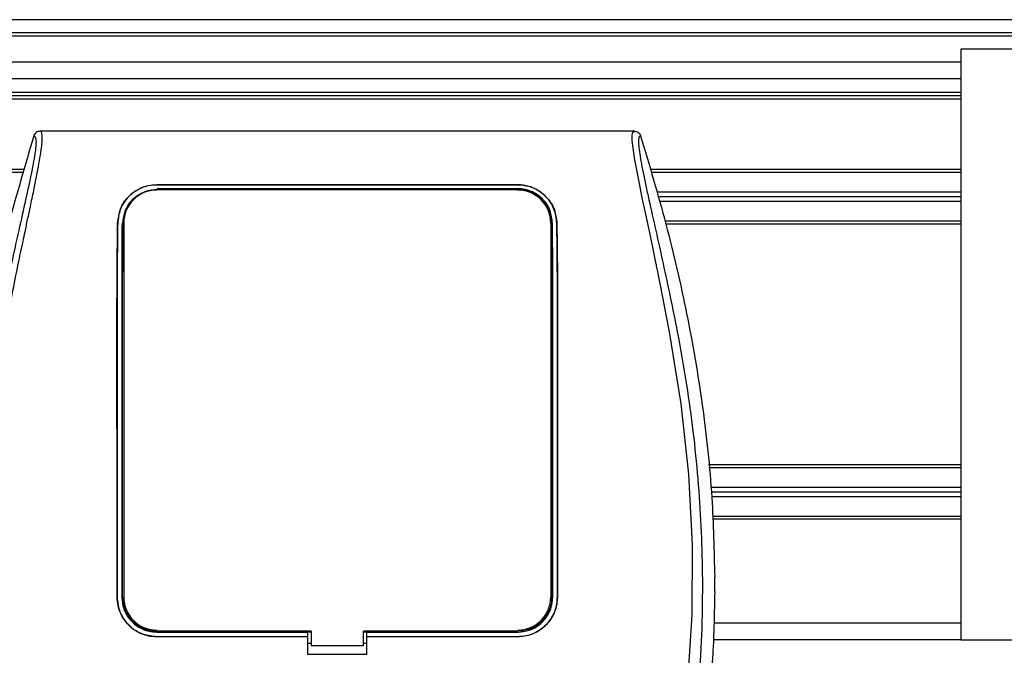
# Model space of a CAD drawing. Header units: millimetres. Extents: x 0 to 420, y 0 to 297.
# Tile 23 of 29: x 182 to 194, y 243 to 250. Entities that reach past the tile are written whole.
import ezdxf

# ---------------------------------------------------------------- set-up
doc = ezdxf.new("R2010")
doc.units = ezdxf.units.MM

msp = doc.modelspace()

# ---------------------------------------------------------------- linework, layer by layer
at = {"color": 7, "linetype": 'Continuous', "lineweight": 25}
for p, q in [((212.4743, 250.16516), (60.85142, 250.16516)), ((211.41836, 250.01353), (61.37528, 250.01353)), ((207.1675, 249.97563), (66.15822, 249.97563)), ((193.14238, 249.824), (193.14238, 243.00097)), ((210.91094, 249.824), (193.14238, 249.824)), ((193.14238, 249.67238), (80.18333, 249.67238)), ((193.14238, 249.48285), (80.18333, 249.48285)), ((193.14238, 249.32365), (80.18333, 249.32365)), ((193.14238, 249.28574), (80.18333, 249.28574)), ((193.14238, 249.24784), (80.18333, 249.24784)), ((189.37155, 248.87636), (182.50903, 248.87636)), ((182.32471, 248.43286), (90.60741, 248.43286)), ((182.31495, 248.39875), (159.64209, 248.39875)), ((193.14238, 248.43286), (189.55588, 248.43286)), ((193.14238, 248.39875), (189.56564, 248.39875)), ((183.85548, 248.25848), (188.02511, 248.25848)), ((183.85548, 248.25765), (183.85548, 248.25848)), ((188.02511, 248.25765), (183.85548, 248.25765)), ((188.02511, 248.25765), (188.02511, 248.25848)), ((188.02511, 248.21233), (183.85548, 248.21233)), ((184.18384, 248.20895), (183.90617, 248.20895)), ((184.18384, 248.20895), (184.18949, 248.20365)), ((185.896, 248.20928), (185.88996, 248.20324)), ((185.896, 248.20928), (185.98458, 248.20928)), ((185.896, 248.20928), (185.896, 248.20323)), ((185.99064, 248.20321), (185.98458, 248.20928)), ((185.98458, 248.20321), (185.98458, 248.20928)), ((187.97441, 248.20895), (187.69674, 248.20895)), ((187.97441, 248.20895), (187.97997, 248.20374)), ((193.14238, 248.17131), (189.6307, 248.17131)), ((193.14238, 248.11825), (189.64588, 248.11825)), ((193.14238, 248.06518), (189.66106, 248.06518)), ((183.40449, 247.81537), (183.40377, 247.81537)), ((183.47377, 247.815), (183.47377, 243.49375)), ((188.40681, 247.815), (188.40681, 243.49375)), ((188.47609, 247.81537), (188.47681, 247.81537)), ((193.14238, 247.83774), (189.72612, 247.83774)), ((193.14238, 247.80363), (189.73585, 247.80363)), ((193.14238, 245.02135), (190.22679, 245.02135)), ((193.14238, 244.98723), (190.2303, 244.98723)), ((193.14238, 244.7598), (190.25367, 244.7598)), ((193.14238, 244.70673), (190.25913, 244.70673)), ((193.14238, 244.65366), (190.26458, 244.65366)), ((193.14238, 244.42623), (190.27372, 244.42623)), ((193.14238, 244.39211), (190.27497, 244.39211)), ((190.29945, 243.55888), (190.29945, 243.72235)), ((183.39782, 243.49374), (183.39716, 243.49374)), ((188.48276, 243.49374), (188.48342, 243.49374)), ((193.14238, 243.1905), (190.29283, 243.1905)), ((183.85548, 243.08922), (185.59914, 243.08922)), ((183.85548, 243.03625), (185.59914, 243.03625)), ((183.85548, 243.03625), (183.85548, 243.03559)), ((185.59914, 243.03559), (183.85548, 243.03559)), ((183.91405, 243.09279), (184.17596, 243.09279)), ((185.59914, 243.09254), (185.63705, 243.09254)), ((185.59914, 243.08922), (185.59914, 243.09254)), ((185.59914, 243.03625), (185.59914, 243.08922)), ((185.59914, 243.03559), (185.59914, 243.03625)), ((185.59914, 242.82965), (185.59914, 243.03559)), ((185.63705, 243.09993), (185.63705, 242.93314)), ((186.24354, 242.93314), (186.24354, 243.09993)), ((186.24354, 243.09254), (186.28144, 243.09254)), ((186.28144, 243.08922), (186.28144, 243.09254)), ((186.28144, 243.03625), (186.28144, 243.08922)), ((186.28144, 243.08922), (188.02511, 243.08922)), ((186.28144, 243.03625), (188.02511, 243.03625)), ((186.28144, 243.03559), (186.28144, 243.03625)), ((186.28144, 242.82965), (186.28144, 243.03559)), ((188.02511, 243.03559), (186.28144, 243.03559)), ((187.70462, 243.09279), (187.96654, 243.09279)), ((188.02511, 243.03625), (188.02511, 243.03559)), ((185.59914, 242.95978), (185.63705, 242.95978)), ((185.63705, 242.93314), (186.24354, 242.93314)), ((186.24354, 242.95978), (186.28144, 242.95978)), ((193.14238, 243.00097), (190.2827, 243.00097)), ((193.14238, 243.00097), (210.91094, 243.00097)), ((186.28144, 242.82965), (185.59914, 242.82965))]:
    msp.add_line(p, q, dxfattribs=at)
at = {"color": 7, "linetype": 'Continuous', "lineweight": 25, "flags": 128}
for points in [[(189.97933, 242.33474), (190.04012, 243.28729), (190.04283, 244.09863), (190.00003, 244.91192), (189.91214, 245.72749), (189.77846, 246.55889), (189.74102, 246.75649), (189.70479, 246.94093), (189.66551, 247.13764), (189.65534, 247.18831), (189.64151, 247.257), (189.62911, 247.31819), (189.62581, 247.33453), (189.62489, 247.33912), (189.62461, 247.34052), (189.6245, 247.34104), (189.62447, 247.34121), (189.62445, 247.34127), (189.62445, 247.34129), (189.62445, 247.3413), (189.62444, 247.34131), (189.62444, 247.34131), (189.62444, 247.34131), (189.62444, 247.34131), (189.58403, 247.53649), (189.54528, 247.72031), (189.50317, 247.91892), (189.46376, 248.10609), (189.4295, 248.27267), (189.39916, 248.42758), (189.3742, 248.56739), (189.35703, 248.68256), (189.34832, 248.77086), (189.34819, 248.83076), (189.35598, 248.86508), (189.37155, 248.87636)], [(185.63705, 243.09993), (184.87889, 243.09993), (183.85548, 243.09993)], [(188.02511, 243.09993), (187.60055, 243.09993), (186.24354, 243.09993)]]:
    msp.add_lwpolyline(points, dxfattribs=at)
at = {"color": 7, "linetype": 'Continuous', "lineweight": 25}
for centre, start, end in [((183.85548, 247.815), 90, 180), ((188.02511, 247.815), 0, 90), ((183.85548, 243.49375), 180, 270), ((188.02511, 243.49375), 270, 0)]:
    msp.add_arc(centre, 0.3817, start, end, dxfattribs=at)
for points, knots in [([(183.00212, 236.78023), (182.99247, 236.96374), (182.97338, 237.32655), (182.864, 237.8569), (182.73661, 238.37077), (182.59322, 238.88779), (182.44943, 239.40105), (182.31471, 239.92343), (182.18219, 240.49941), (182.05615, 241.14627), (181.94891, 241.85785), (181.87475, 242.57308), (181.83371, 243.30214), (181.83004, 244.04515), (181.86552, 244.79972), (181.92785, 245.4324), (181.99649, 245.93639), (182.05494, 246.30081), (182.11827, 246.64978), (182.18598, 246.99273), (182.24118, 247.26961), (182.28311, 247.47185), (182.30896, 247.59594), (182.33652, 247.72595), (182.36523, 247.86141), (182.39237, 247.9899), (182.41587, 248.10118), (182.43442, 248.19075), (182.45167, 248.27526), (182.46753, 248.3549), (182.48695, 248.4559), (182.50782, 248.57227), (182.52496, 248.68741), (182.5337, 248.77507), (182.53364, 248.8346), (182.52604, 248.87023), (182.51477, 248.87429), (182.50903, 248.87636)], [0, 0, 0, 0, 0.04160653, 0.08226074, 0.12245889, 0.1616664, 0.20386052, 0.2432792, 0.2839298, 0.33780621, 0.39261111, 0.44698337, 0.50073596, 0.55806337, 0.61532566, 0.6718893, 0.70210574, 0.73061316, 0.75553933, 0.78249837, 0.80981288, 0.81990969, 0.83084412, 0.83979376, 0.85178742, 0.86465434, 0.87277824, 0.88130026, 0.88914766, 0.89676817, 0.90488939, 0.92066257, 0.93675069, 0.95253734, 0.96796219, 0.98367471, 1, 1, 1, 1]), ([(182.50903, 248.87636), (182.50099, 248.87563), (182.4849, 248.87415), (182.46327, 248.86255), (182.44564, 248.84542), (182.43942, 248.83046), (182.4363, 248.82296)], [0, 0, 0, 0, 0.24967543, 0.49939281, 0.74914799, 1, 1, 1, 1]), ([(189.37155, 248.87636), (189.3796, 248.87563), (189.39569, 248.87415), (189.41731, 248.86255), (189.43494, 248.84542), (189.44116, 248.83046), (189.44428, 248.82296)], [0, 0, 0, 0, 0.24967543, 0.49939281, 0.74914799, 1, 1, 1, 1]), ([(182.4363, 248.82296), (182.33565, 248.48436), (182.1341, 247.80632), (181.89427, 246.76818), (181.71348, 245.71266), (181.60425, 244.69432), (181.58842, 244.02885), (181.58113, 243.72235)], [0, 0, 0, 0, 0.2041389, 0.40877747, 0.6153735, 0.8228525, 1, 1, 1, 1]), ([(182.4363, 248.82296), (182.44195, 248.82129), (182.45316, 248.81797), (182.46116, 248.78507), (182.46125, 248.7282), (182.45224, 248.64414), (182.43447, 248.53429), (182.40899, 248.40193), (182.37724, 248.25079), (182.32902, 248.03104), (182.261, 247.72971), (182.17759, 247.35106), (182.09274, 246.95609), (181.96568, 246.33173), (181.82755, 245.47443), (181.72993, 244.38192), (181.71281, 243.24273), (181.78938, 242.05764), (181.96734, 240.83477), (182.17922, 239.8696), (182.36771, 239.15749), (182.49709, 238.68903), (182.62309, 238.22), (182.73469, 237.74826), (182.8274, 237.27065), (182.84317, 236.94684), (182.85108, 236.78444)], [0, 0, 0, 0, 0.01540227, 0.03061858, 0.04589778, 0.0611515, 0.07635239, 0.09167591, 0.1069667, 0.12239636, 0.15311965, 0.18413953, 0.21464534, 0.24575549, 0.32956556, 0.41290917, 0.49608211, 0.58959241, 0.68386766, 0.7780859, 0.81510034, 0.85211963, 0.88910287, 0.92601797, 0.9628961, 1, 1, 1, 1]), ([(189.44428, 248.82296), (189.43864, 248.82129), (189.42742, 248.81797), (189.41942, 248.78507), (189.41934, 248.7282), (189.42834, 248.64414), (189.44611, 248.53429), (189.47159, 248.40193), (189.50334, 248.25079), (189.55156, 248.03104), (189.61959, 247.72971), (189.70299, 247.35106), (189.78784, 246.95609), (189.9149, 246.33173), (190.05303, 245.47443), (190.15065, 244.38192), (190.16778, 243.24273), (190.0912, 242.05764), (189.91325, 240.83477), (189.70136, 239.8696), (189.51288, 239.15749), (189.38349, 238.68903), (189.2575, 238.22), (189.14589, 237.74826), (189.05319, 237.27065), (189.03742, 236.94684), (189.02951, 236.78444)], [0, 0, 0, 0, 0.01540227, 0.03061858, 0.04589778, 0.0611515, 0.07635239, 0.09167591, 0.1069667, 0.12239636, 0.15311965, 0.18413953, 0.21464534, 0.24575549, 0.32956556, 0.41290917, 0.49608211, 0.58959241, 0.68386766, 0.7780859, 0.81510034, 0.85211963, 0.88910287, 0.92601797, 0.9628961, 1, 1, 1, 1]), ([(189.44428, 248.82296), (189.54493, 248.48436), (189.74648, 247.80632), (189.98631, 246.76818), (190.1671, 245.71266), (190.27633, 244.69432), (190.29216, 244.02885), (190.29945, 243.72235)], [0, 0, 0, 0, 0.2041389, 0.40877747, 0.6153735, 0.8228525, 1, 1, 1, 1]), ([(183.40377, 247.81537), (183.41067, 247.87064), (183.42445, 247.98111), (183.51756, 248.12191), (183.64324, 248.21533), (183.76563, 248.25436), (183.83256, 248.25743), (183.85548, 248.25848)], [0, 0, 0, 0, 0.24267004, 0.4850883, 0.73180572, 0.90817203, 1, 1, 1, 1]), ([(183.85548, 248.25765), (183.81174, 248.2539), (183.72444, 248.24639), (183.60555, 248.18941), (183.50257, 248.09979), (183.42333, 247.97275), (183.41081, 247.86814), (183.40449, 247.81537)], [0, 0, 0, 0, 0.17434441, 0.34796365, 0.54006901, 0.76796632, 1, 1, 1, 1]), ([(188.02511, 248.25848), (188.06921, 248.25467), (188.15724, 248.24707), (188.27708, 248.18915), (188.38019, 248.09839), (188.45846, 247.97114), (188.47069, 247.86738), (188.47681, 247.81537)], [0, 0, 0, 0, 0.17602394, 0.35136334, 0.54466667, 0.77179405, 1, 1, 1, 1]), ([(188.47609, 247.81537), (188.46915, 247.87072), (188.45528, 247.98137), (188.36177, 248.12217), (188.23604, 248.21508), (188.11394, 248.25363), (188.04777, 248.25663), (188.02511, 248.25765)], [0, 0, 0, 0, 0.24352506, 0.48678704, 0.7352137, 0.90932665, 1, 1, 1, 1]), ([(183.46489, 247.81498), (183.47042, 247.86273), (183.48152, 247.95851), (183.56098, 248.08198), (183.6697, 248.16482), (183.77621, 248.19995), (183.83504, 248.20276), (183.85548, 248.20373)], [0, 0, 0, 0, 0.24096485, 0.48337497, 0.7285961, 0.90568571, 1, 1, 1, 1]), ([(183.85548, 248.20373), (183.99855, 248.2037), (184.71392, 248.20353), (186.10379, 248.20294), (187.35059, 248.20347), (188.02511, 248.20376)], [0, 0, 0, 0, 0.10293933, 0.51469663, 1, 1, 1, 1]), ([(183.90059, 248.20372), (183.90204, 248.20509), (183.90387, 248.20684), (183.90577, 248.20858), (183.90617, 248.20895)], [0, 0, 0, 0, 0.78769982, 1, 1, 1, 1]), ([(183.90617, 248.20895), (183.90998, 248.20867), (183.91683, 248.20818), (183.92254, 248.20509), (183.92508, 248.20372)], [0, 0, 0, 0, 0.55631517, 1, 1, 1, 1]), ([(184.16473, 248.20366), (184.16508, 248.20393), (184.16868, 248.20673), (184.17569, 248.20852), (184.18198, 248.20885), (184.18384, 248.20895)], [0, 0, 0, 0, 0.07159855, 0.7251144, 1, 1, 1, 1]), ([(187.6911, 248.20367), (187.69257, 248.20506), (187.69442, 248.20682), (187.69634, 248.20858), (187.69674, 248.20895)], [0, 0, 0, 0, 0.7900144, 1, 1, 1, 1]), ([(187.69674, 248.20895), (187.70055, 248.20867), (187.70744, 248.20817), (187.71318, 248.20506), (187.71575, 248.20367)], [0, 0, 0, 0, 0.55326522, 1, 1, 1, 1]), ([(187.95541, 248.20374), (187.95573, 248.20399), (187.95929, 248.20675), (187.96626, 248.20852), (187.97255, 248.20885), (187.97441, 248.20895)], [0, 0, 0, 0, 0.06498635, 0.72315663, 1, 1, 1, 1]), ([(188.42635, 247.815), (188.42054, 247.86443), (188.40893, 247.96325), (188.32637, 248.08967), (188.2142, 248.17366), (188.10518, 248.20864), (188.04551, 248.21139), (188.02511, 248.21233)], [0, 0, 0, 0, 0.24343294, 0.48667429, 0.73216251, 0.90844651, 1, 1, 1, 1]), ([(188.02511, 248.20376), (188.06281, 248.20048), (188.13729, 248.194), (188.23976, 248.14504), (188.32871, 248.06792), (188.39928, 247.95601), (188.41007, 247.86335), (188.4157, 247.815)], [0, 0, 0, 0, 0.17334583, 0.34244333, 0.53261108, 0.75610773, 1, 1, 1, 1]), ([(183.39716, 243.49374), (183.39697, 244.07387), (183.39664, 245.08372), (183.39587, 246.18484), (183.39605, 246.79692), (183.39658, 247.07279), (183.39825, 247.34748), (183.40072, 247.59627), (183.40285, 247.74933), (183.40377, 247.81537)], [0, 0, 0, 0, 0.399990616, 0.696273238, 0.759169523, 0.822014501, 0.886487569, 0.951018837, 1, 1, 1, 1]), ([(183.40449, 247.81537), (183.40262, 247.67463), (183.39882, 247.38886), (183.3967, 246.9414), (183.39661, 246.50047), (183.39679, 245.92797), (183.3973, 244.92569), (183.39761, 244.06651), (183.39782, 243.49374)], [0, 0, 0, 0, 0.103614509, 0.210394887, 0.308928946, 0.407627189, 0.605095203, 1, 1, 1, 1]), ([(183.45424, 247.815), (183.4533, 247.67422), (183.45139, 247.38837), (183.45031, 246.94085), (183.45028, 246.49994), (183.45037, 245.92754), (183.45061, 244.92544), (183.45077, 244.06642), (183.45088, 243.49375)], [0, 0, 0, 0, 0.10364528, 0.21045677, 0.30898402, 0.40767457, 0.60512675, 1, 1, 1, 1]), ([(183.46159, 243.49375), (183.46156, 243.63683), (183.46142, 244.35225), (183.46125, 245.35379), (183.46096, 246.30476), (183.46103, 246.77591), (183.46126, 247.05517), (183.46207, 247.3343), (183.46332, 247.5886), (183.46441, 247.7462), (183.46489, 247.81498)], [0, 0, 0, 0, 0.09866204, 0.49331033, 0.69063515, 0.75436635, 0.81820795, 0.88317232, 0.94900713, 1, 1, 1, 1]), ([(188.4157, 247.815), (188.41658, 247.68185), (188.41817, 247.44105), (188.41929, 247.07265), (188.4197, 246.60757), (188.41945, 245.83562), (188.41925, 244.75777), (188.41908, 243.91509), (188.419, 243.49375)], [0, 0, 0, 0, 0.09798508, 0.17719899, 0.25657658, 0.41886692, 0.70943339, 1, 1, 1, 1]), ([(188.42971, 243.49375), (188.42982, 244.06766), (188.42999, 244.99117), (188.43025, 246.08931), (188.43034, 246.70224), (188.43, 247.05306), (188.42906, 247.40228), (188.42743, 247.65001), (188.42635, 247.815)], [0, 0, 0, 0, 0.39569177, 0.63673231, 0.75729188, 0.81812006, 0.8788623, 1, 1, 1, 1]), ([(188.48276, 243.49374), (188.48296, 244.06778), (188.48331, 245.07479), (188.48403, 246.26071), (188.48389, 246.96881), (188.48179, 247.3304), (188.47932, 247.58439), (188.4771, 247.74289), (188.47609, 247.81537)], [0, 0, 0, 0, 0.39561742, 0.69400195, 0.81849559, 0.88231427, 0.94619029, 1, 1, 1, 1]), ([(188.47681, 247.81537), (188.47866, 247.67498), (188.48242, 247.39006), (188.48454, 246.94394), (188.48464, 246.50354), (188.48446, 245.93045), (188.48394, 244.92715), (188.48363, 244.06709), (188.48342, 243.49374)], [0, 0, 0, 0, 0.10320136, 0.20943698, 0.30808867, 0.40690628, 0.60461462, 1, 1, 1, 1]), ([(183.85548, 243.03559), (183.80396, 243.04065), (183.70092, 243.05078), (183.56356, 243.12979), (183.45989, 243.24611), (183.405, 243.37494), (183.39939, 243.46003), (183.39716, 243.49374)], [0, 0, 0, 0, 0.21471698, 0.42943093, 0.64424617, 0.85905702, 1, 1, 1, 1]), ([(183.39782, 243.49374), (183.4029, 243.44229), (183.41306, 243.33938), (183.49203, 243.20229), (183.60817, 243.09882), (183.73681, 243.04404), (183.82179, 243.03846), (183.85548, 243.03625)], [0, 0, 0, 0, 0.21475926, 0.42951945, 0.64419924, 0.85896194, 1, 1, 1, 1]), ([(183.45088, 243.49375), (183.45536, 243.44826), (183.46432, 243.35728), (183.53411, 243.23604), (183.6368, 243.14456), (183.75054, 243.09612), (183.82568, 243.09118), (183.85548, 243.08922)], [0, 0, 0, 0, 0.21473469, 0.42946959, 0.64419829, 0.8589152, 1, 1, 1, 1]), ([(183.46159, 243.49375), (183.46464, 243.45691), (183.47136, 243.37578), (183.52896, 243.26088), (183.62381, 243.16642), (183.73843, 243.1095), (183.81903, 243.10291), (183.85548, 243.09993)], [0, 0, 0, 0, 0.17894419, 0.39401351, 0.60853915, 0.8229777, 1, 1, 1, 1]), ([(188.419, 243.49375), (188.41595, 243.45691), (188.40923, 243.37578), (188.35163, 243.26088), (188.25677, 243.16642), (188.14215, 243.1095), (188.06155, 243.10291), (188.02511, 243.09993)], [0, 0, 0, 0, 0.17894415, 0.39401352, 0.60853913, 0.82297769, 1, 1, 1, 1]), ([(188.02511, 243.08922), (188.07059, 243.09369), (188.16156, 243.10264), (188.28281, 243.17239), (188.37431, 243.27505), (188.42279, 243.38879), (188.42774, 243.46394), (188.42971, 243.49375)], [0, 0, 0, 0, 0.21470376, 0.42940734, 0.64411626, 0.85883653, 1, 1, 1, 1]), ([(188.02511, 243.03625), (188.07656, 243.04131), (188.17945, 243.05142), (188.31656, 243.13033), (188.42009, 243.24642), (188.47492, 243.37505), (188.48054, 243.46005), (188.48276, 243.49374)], [0, 0, 0, 0, 0.21472397, 0.42944923, 0.64408755, 0.85894338, 1, 1, 1, 1]), ([(188.48342, 243.49374), (188.47834, 243.44222), (188.46817, 243.33917), (188.38909, 243.20183), (188.27272, 243.0982), (188.14387, 243.04338), (188.0588, 243.0378), (188.02511, 243.03559)], [0, 0, 0, 0, 0.21474819, 0.42949365, 0.64433813, 0.85913498, 1, 1, 1, 1]), ([(190.29945, 243.55888), (190.2951, 243.31664), (190.28639, 242.8316), (190.24258, 242.34846), (190.22065, 242.1066)], [0, 0, 0, 0, 0.49941172, 1, 1, 1, 1]), ([(183.91405, 243.09279), (183.91197, 243.0946), (183.90924, 243.09698), (183.90667, 243.09936), (183.90605, 243.09993)], [0, 0, 0, 0, 0.76008968, 1, 1, 1, 1]), ([(183.93542, 243.09993), (183.93291, 243.0982), (183.92654, 243.09381), (183.91876, 243.09318), (183.91405, 243.09279)], [0, 0, 0, 0, 0.39458364, 1, 1, 1, 1]), ([(184.17596, 243.09279), (184.17165, 243.09313), (184.16384, 243.09375), (184.15731, 243.09802), (184.15439, 243.09993)], [0, 0, 0, 0, 0.55236831, 1, 1, 1, 1]), ([(184.18396, 243.09993), (184.18309, 243.09913), (184.18051, 243.09675), (184.17778, 243.09437), (184.17596, 243.09279)], [0, 0, 0, 0, 0.33714781, 1, 1, 1, 1]), ([(187.70462, 243.09279), (187.70255, 243.0946), (187.69981, 243.09698), (187.69724, 243.09936), (187.69662, 243.09993)], [0, 0, 0, 0, 0.76009148, 1, 1, 1, 1]), ([(187.726, 243.09993), (187.72348, 243.0982), (187.71711, 243.09381), (187.70933, 243.09318), (187.70462, 243.09279)], [0, 0, 0, 0, 0.39458268, 1, 1, 1, 1]), ([(187.96654, 243.09279), (187.96222, 243.09313), (187.95441, 243.09375), (187.94788, 243.09802), (187.94496, 243.09993)], [0, 0, 0, 0, 0.55236985, 1, 1, 1, 1]), ([(187.97453, 243.09993), (187.97366, 243.09913), (187.97108, 243.09675), (187.96835, 243.09437), (187.96654, 243.09279)], [0, 0, 0, 0, 0.33714478, 1, 1, 1, 1])]:
    msp.add_open_spline(points, degree=3, knots=knots, dxfattribs=at)

doc.saveas('drawing.dxf')
